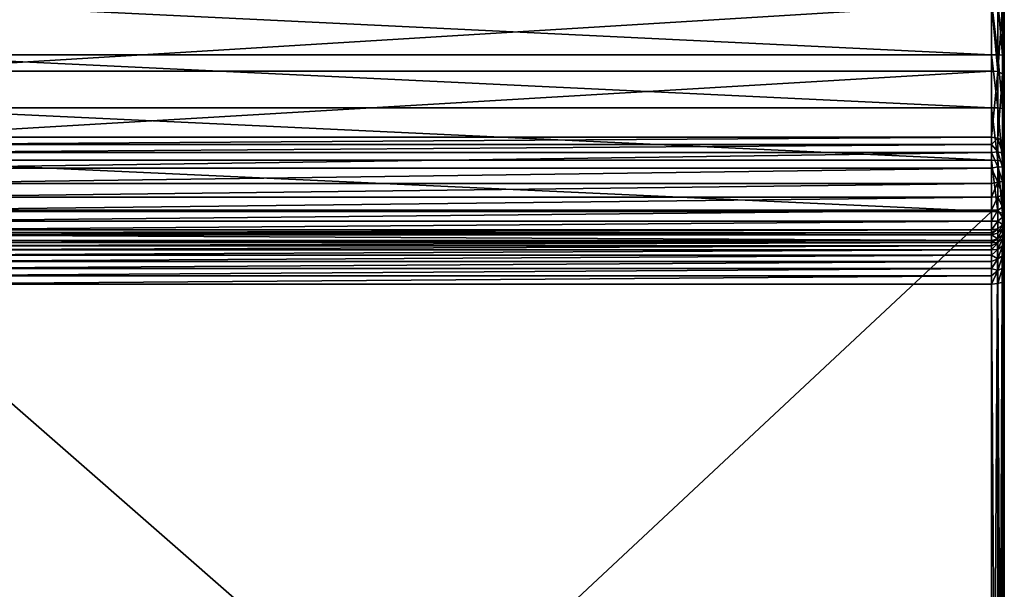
# Model space of a CAD drawing. Header units: millimetres. Extents: x -19.8 to 19.8, y 0 to 36.4.
# Tile 80 of 81: x -6.5 to 9, y 18.2 to 27.2. Entities that reach past the tile are written whole.
import ezdxf

# ---------------------------------------------------------------- set-up
doc = ezdxf.new("R2010")
doc.units = ezdxf.units.MM
doc.header["$LTSCALE"] = 65.185185
for name, color, linetype in [('1', 7, 'CONTINUOUS'), ('10', 7, 'CONTINUOUS'), ('114', 7, 'CONTINUOUS'), ('13', 7, 'CONTINUOUS'), ('16', 7, 'CONTINUOUS'), ('173', 7, 'CONTINUOUS'), ('174', 7, 'CONTINUOUS'), ('175', 7, 'CONTINUOUS'), ('176', 7, 'CONTINUOUS'), ('177', 7, 'CONTINUOUS'), ('18', 7, 'CONTINUOUS'), ('210', 7, 'CONTINUOUS'), ('7', 7, 'CONTINUOUS'), ('8', 7, 'CONTINUOUS'), ('9', 7, 'CONTINUOUS')]:
    doc.layers.add(name, color=color, linetype=linetype)

msp = doc.modelspace()

# ---------------------------------------------------------------- linework, layer by layer
at = {"layer": '1', "linetype": 'Continuous'}
for points in [[(9, 27.474, -11.298), (9, 27.356, -10.162), (9, 26.61, -11.322), (9, 27.474, -11.298)], [(9, 27.356, -10.162), (9, 26.271, -9.614), (9, 26.61, -11.322), (9, 27.356, -10.162)], [(9, 26.61, -11.322), (9, 26.271, -9.614), (9, 25.759, -11.416), (9, 26.61, -11.322)], [(9, 26.271, -9.614), (9, 25.216, -8.998), (9, 25.759, -11.416), (9, 26.271, -9.614)], [(9, 25.107, -8.938), (9, 24.996, -8.895), (9, 25.759, -11.416), (9, 25.107, -8.938)], [(9, 25.759, -11.416), (9, 24.996, -8.895), (9, 24.921, -11.582), (9, 25.759, -11.416)], [(9, 25.216, -8.998), (9, 25.107, -8.938), (9, 25.759, -11.416), (9, 25.216, -8.998)], [(9, 24.996, -8.895), (9, 24.884, -8.87), (9, 24.921, -11.582), (9, 24.996, -8.895)], [(9, 24.193, -9.111), (9, 24.118, -9.201), (9, 24.921, -11.582), (9, 24.193, -9.111)], [(9, 24.921, -11.582), (9, 24.118, -9.201), (9, 24.095, -11.819), (9, 24.921, -11.582)], [(9, 24.274, -9.035), (9, 24.193, -9.111), (9, 24.921, -11.582), (9, 24.274, -9.035)], [(9, 24.363, -8.974), (9, 24.274, -9.035), (9, 24.921, -11.582), (9, 24.363, -8.974)], [(9, 24.457, -8.927), (9, 24.363, -8.974), (9, 24.921, -11.582), (9, 24.457, -8.927)], [(9, 24.556, -8.891), (9, 24.457, -8.927), (9, 24.921, -11.582), (9, 24.556, -8.891)], [(9, 24.66, -8.87), (9, 24.556, -8.891), (9, 24.921, -11.582), (9, 24.66, -8.87)], [(9, 24.769, -8.863), (9, 24.66, -8.87), (9, 24.921, -11.582), (9, 24.769, -8.863)], [(9, 24.884, -8.87), (9, 24.769, -8.863), (9, 24.921, -11.582), (9, 24.884, -8.87)], [(9, 24.118, -9.201), (9, 24.058, -9.301), (9, 24.095, -11.819), (9, 24.118, -9.201)], [(9, 23.067, -11.022), (9, 7.684, -15.638), (9, 24.095, -11.819), (9, 23.067, -11.022)], [(9, 24.095, -11.819), (9, 7.684, -15.638), (9, 7.681, -16.745), (9, 24.095, -11.819)], [(9, 23.311, -10.917), (9, 23.067, -11.022), (9, 24.095, -11.819), (9, 23.311, -10.917)], [(9, 23.521, -10.765), (9, 23.311, -10.917), (9, 24.095, -11.819), (9, 23.521, -10.765)], [(9, 23.697, -10.564), (9, 23.521, -10.765), (9, 24.095, -11.819), (9, 23.697, -10.564)], [(9, 23.821, -10.336), (9, 23.697, -10.564), (9, 24.095, -11.819), (9, 23.821, -10.336)], [(9, 23.892, -10.082), (9, 23.821, -10.336), (9, 24.095, -11.819), (9, 23.892, -10.082)], [(9, 23.982, -9.532), (9, 23.892, -10.082), (9, 24.095, -11.819), (9, 23.982, -9.532)], [(9, 24.013, -9.411), (9, 23.982, -9.532), (9, 24.095, -11.819), (9, 24.013, -9.411)], [(9, 24.058, -9.301), (9, 24.013, -9.411), (9, 24.095, -11.819), (9, 24.058, -9.301)]]:
    msp.add_3dface(points, dxfattribs=at)
at = {"layer": '10', "linetype": 'Continuous'}
for points in [[(-8.8, 25.325, -8.83), (-8.8, 25.207, -8.763), (8.8, 25.325, -8.83), (-8.8, 25.325, -8.83)], [(8.8, 25.325, -8.83), (-8.8, 25.207, -8.763), (8.8, 25.207, -8.763), (8.8, 25.325, -8.83)], [(-8.8, 25.207, -8.763), (-8.8, 25.085, -8.713), (8.8, 25.207, -8.763), (-8.8, 25.207, -8.763)], [(8.8, 25.207, -8.763), (-8.8, 25.085, -8.713), (8.8, 25.085, -8.713), (8.8, 25.207, -8.763)], [(-8.8, 25.085, -8.713), (-8.8, 24.836, -8.664), (8.8, 25.085, -8.713), (-8.8, 25.085, -8.713)], [(8.8, 25.085, -8.713), (-8.8, 24.836, -8.664), (8.8, 24.836, -8.664), (8.8, 25.085, -8.713)], [(-8.8, 24.836, -8.664), (-8.8, 24.597, -8.678), (8.8, 24.836, -8.664), (-8.8, 24.836, -8.664)], [(8.8, 24.836, -8.664), (-8.8, 24.597, -8.678), (8.8, 24.597, -8.678), (8.8, 24.836, -8.664)], [(-8.8, 24.597, -8.678), (-8.8, 24.377, -8.743), (8.8, 24.597, -8.678), (-8.8, 24.597, -8.678)], [(8.8, 24.597, -8.678), (-8.8, 24.377, -8.743), (8.8, 24.377, -8.743), (8.8, 24.597, -8.678)], [(-8.8, 24.377, -8.743), (-8.8, 24.177, -8.858), (8.8, 24.377, -8.743), (-8.8, 24.377, -8.743)], [(8.8, 24.377, -8.743), (-8.8, 24.177, -8.858), (8.8, 24.177, -8.858), (8.8, 24.377, -8.743)], [(-8.8, 24.177, -8.858), (-8.8, 24, -9.026), (8.8, 24.177, -8.858), (-8.8, 24.177, -8.858)], [(8.8, 24.177, -8.858), (-8.8, 24, -9.026), (8.8, 24, -9.026), (8.8, 24.177, -8.858)], [(-8.8, 24, -9.026), (-8.8, 23.863, -9.244), (8.8, 24, -9.026), (-8.8, 24, -9.026)], [(8.8, 24, -9.026), (-8.8, 23.863, -9.244), (8.8, 23.863, -9.244), (8.8, 24, -9.026)], [(-8.8, 23.863, -9.244), (-8.8, 23.816, -9.368), (8.8, 23.863, -9.244), (-8.8, 23.863, -9.244)], [(8.8, 23.863, -9.244), (-8.8, 23.816, -9.368), (8.8, 23.816, -9.368), (8.8, 23.863, -9.244)], [(-8.8, 23.785, -9.5), (8.8, 23.785, -9.5), (8.8, 23.816, -9.368), (-8.8, 23.785, -9.5)], [(-8.8, 23.816, -9.368), (-8.8, 23.785, -9.5), (8.8, 23.816, -9.368), (-8.8, 23.816, -9.368)]]:
    msp.add_3dface(points, dxfattribs=at)
at = {"layer": '114', "linetype": 'Continuous'}
for points in [[(8.8, 7.738, -16.937), (8.8, 24.155, -12.01), (8.9, 24.147, -11.984), (8.8, 7.738, -16.937)], [(8.9, 7.73, -16.911), (8.8, 7.738, -16.937), (8.9, 24.147, -11.984), (8.9, 7.73, -16.911)], [(8.973, 24.125, -11.915), (8.9, 7.73, -16.911), (8.9, 24.147, -11.984), (8.973, 24.125, -11.915)], [(8.973, 7.709, -16.841), (8.9, 7.73, -16.911), (8.973, 24.125, -11.915), (8.973, 7.709, -16.841)], [(9, 24.095, -11.819), (8.973, 7.709, -16.841), (8.973, 24.125, -11.915), (9, 24.095, -11.819)], [(9, 24.095, -11.819), (9, 7.681, -16.745), (8.973, 7.709, -16.841), (9, 24.095, -11.819)]]:
    msp.add_3dface(points, dxfattribs=at)
at = {"layer": '13', "linetype": 'Continuous'}
for points in [[(-8.8, 26.622, -11.521), (-8.8, 27.465, -11.497), (8.8, 26.622, -11.521), (-8.8, 26.622, -11.521)], [(8.8, 26.622, -11.521), (-8.8, 27.465, -11.497), (8.8, 27.465, -11.497), (8.8, 26.622, -11.521)], [(-8.8, 25.785, -11.615), (-8.8, 26.622, -11.521), (8.8, 25.785, -11.615), (-8.8, 25.785, -11.615)], [(8.8, 25.785, -11.615), (-8.8, 26.622, -11.521), (8.8, 26.622, -11.521), (8.8, 25.785, -11.615)], [(-8.8, 24.961, -11.778), (-8.8, 25.785, -11.615), (8.8, 24.961, -11.778), (-8.8, 24.961, -11.778)], [(8.8, 24.961, -11.778), (-8.8, 25.785, -11.615), (8.8, 25.785, -11.615), (8.8, 24.961, -11.778)], [(-8.8, 24.155, -12.01), (-8.8, 24.961, -11.778), (8.8, 24.155, -12.01), (-8.8, 24.155, -12.01)], [(8.8, 24.155, -12.01), (-8.8, 24.961, -11.778), (8.8, 24.961, -11.778), (8.8, 24.155, -12.01)]]:
    msp.add_3dface(points, dxfattribs=at)
at = {"layer": '16', "linetype": 'Continuous'}
for points in [[(-8.8, 24.155, -12.01), (8.8, 24.155, -12.01), (-8.8, 7.738, -16.937), (-8.8, 24.155, -12.01)], [(-8.8, 7.738, -16.937), (8.8, 24.155, -12.01), (8.8, 7.738, -16.937), (-8.8, 7.738, -16.937)]]:
    msp.add_3dface(points, dxfattribs=at)
at = {"layer": '173', "linetype": 'Continuous'}
for points in [[(8.8, 23.01, -10.83), (8.9, 7.634, -15.472), (8.9, 23.018, -10.856), (8.8, 23.01, -10.83)], [(8.8, 23.01, -10.83), (8.8, 7.626, -15.447), (8.9, 7.634, -15.472), (8.8, 23.01, -10.83)], [(8.9, 23.018, -10.856), (8.973, 7.655, -15.542), (8.973, 23.039, -10.926), (8.9, 23.018, -10.856)], [(8.9, 7.634, -15.472), (8.973, 7.655, -15.542), (8.9, 23.018, -10.856), (8.9, 7.634, -15.472)], [(9, 7.684, -15.638), (9, 23.067, -11.022), (8.973, 23.039, -10.926), (9, 7.684, -15.638)], [(8.973, 7.655, -15.542), (9, 7.684, -15.638), (8.973, 23.039, -10.926), (8.973, 7.655, -15.542)]]:
    msp.add_3dface(points, dxfattribs=at)
at = {"layer": '174', "linetype": 'Continuous'}
for points in [[(8.973, 23.729, -10.298), (8.973, 23.794, -10.066), (8.9, 23.661, -10.27), (8.973, 23.729, -10.298)], [(8.9, 23.661, -10.27), (8.973, 23.794, -10.066), (8.9, 23.722, -10.054), (8.9, 23.661, -10.27)], [(9, 23.821, -10.336), (9, 23.892, -10.082), (8.973, 23.729, -10.298), (9, 23.821, -10.336)], [(8.973, 23.729, -10.298), (9, 23.892, -10.082), (8.973, 23.794, -10.066), (8.973, 23.729, -10.298)], [(9, 23.697, -10.564), (9, 23.821, -10.336), (8.973, 23.729, -10.298), (9, 23.697, -10.564)], [(8.8, 23.695, -10.05), (8.8, 23.664, -10.183), (8.9, 23.722, -10.054), (8.8, 23.695, -10.05)], [(8.8, 23.664, -10.183), (8.9, 23.661, -10.27), (8.9, 23.722, -10.054), (8.8, 23.664, -10.183)], [(8.8, 23.664, -10.183), (8.8, 23.614, -10.31), (8.9, 23.661, -10.27), (8.8, 23.664, -10.183)], [(8.8, 23.614, -10.31), (8.8, 23.548, -10.429), (8.9, 23.661, -10.27), (8.8, 23.614, -10.31)], [(8.8, 23.548, -10.429), (8.9, 23.554, -10.467), (8.9, 23.661, -10.27), (8.8, 23.548, -10.429)], [(8.973, 23.614, -10.509), (8.973, 23.729, -10.298), (8.9, 23.554, -10.467), (8.973, 23.614, -10.509)], [(8.9, 23.554, -10.467), (8.973, 23.729, -10.298), (8.9, 23.661, -10.27), (8.9, 23.554, -10.467)], [(8.973, 23.455, -10.69), (8.973, 23.614, -10.509), (8.9, 23.406, -10.636), (8.973, 23.455, -10.69)], [(8.9, 23.406, -10.636), (8.973, 23.614, -10.509), (8.9, 23.554, -10.467), (8.9, 23.406, -10.636)], [(8.973, 23.614, -10.509), (9, 23.697, -10.564), (8.973, 23.729, -10.298), (8.973, 23.614, -10.509)], [(9, 23.521, -10.765), (9, 23.697, -10.564), (8.973, 23.455, -10.69), (9, 23.521, -10.765)], [(8.973, 23.455, -10.69), (9, 23.697, -10.564), (8.973, 23.614, -10.509), (8.973, 23.455, -10.69)], [(8.8, 23.548, -10.429), (8.8, 23.465, -10.538), (8.9, 23.554, -10.467), (8.8, 23.548, -10.429)], [(8.8, 23.465, -10.538), (8.9, 23.406, -10.636), (8.9, 23.554, -10.467), (8.8, 23.465, -10.538)], [(8.8, 23.465, -10.538), (8.8, 23.367, -10.634), (8.9, 23.406, -10.636), (8.8, 23.465, -10.538)], [(8.973, 23.26, -10.831), (8.973, 23.455, -10.69), (8.9, 23.224, -10.768), (8.973, 23.26, -10.831)], [(8.9, 23.224, -10.768), (8.973, 23.455, -10.69), (8.9, 23.406, -10.636), (8.9, 23.224, -10.768)], [(9, 23.311, -10.917), (9, 23.521, -10.765), (8.973, 23.26, -10.831), (9, 23.311, -10.917)], [(8.973, 23.26, -10.831), (9, 23.521, -10.765), (8.973, 23.455, -10.69), (8.973, 23.26, -10.831)], [(8.8, 23.367, -10.634), (8.8, 23.257, -10.716), (8.9, 23.406, -10.636), (8.8, 23.367, -10.634)], [(8.8, 23.257, -10.716), (8.9, 23.224, -10.768), (8.9, 23.406, -10.636), (8.8, 23.257, -10.716)], [(9, 23.067, -11.022), (9, 23.311, -10.917), (8.973, 23.039, -10.926), (9, 23.067, -11.022)], [(8.973, 23.039, -10.926), (9, 23.311, -10.917), (8.973, 23.26, -10.831), (8.973, 23.039, -10.926)], [(8.8, 23.257, -10.716), (8.8, 23.138, -10.782), (8.9, 23.224, -10.768), (8.8, 23.257, -10.716)], [(8.8, 23.138, -10.782), (8.8, 23.01, -10.83), (8.9, 23.224, -10.768), (8.8, 23.138, -10.782)], [(8.8, 23.01, -10.83), (8.9, 23.018, -10.856), (8.9, 23.224, -10.768), (8.8, 23.01, -10.83)], [(8.9, 23.018, -10.856), (8.973, 23.039, -10.926), (8.973, 23.26, -10.831), (8.9, 23.018, -10.856)], [(8.9, 23.018, -10.856), (8.973, 23.26, -10.831), (8.9, 23.224, -10.768), (8.9, 23.018, -10.856)]]:
    msp.add_3dface(points, dxfattribs=at)
at = {"layer": '175', "linetype": 'Continuous'}
for points in [[(9, 23.892, -10.082), (9, 23.982, -9.532), (8.973, 23.884, -9.516), (9, 23.892, -10.082)], [(8.8, 23.785, -9.5), (8.9, 23.722, -10.054), (8.9, 23.812, -9.504), (8.8, 23.785, -9.5)], [(8.8, 23.785, -9.5), (8.8, 23.695, -10.05), (8.9, 23.722, -10.054), (8.8, 23.785, -9.5)], [(8.9, 23.722, -10.054), (8.973, 23.794, -10.066), (8.973, 23.884, -9.516), (8.9, 23.722, -10.054)], [(8.9, 23.812, -9.504), (8.9, 23.722, -10.054), (8.973, 23.884, -9.516), (8.9, 23.812, -9.504)], [(8.973, 23.794, -10.066), (9, 23.892, -10.082), (8.973, 23.884, -9.516), (8.973, 23.794, -10.066)]]:
    msp.add_3dface(points, dxfattribs=at)
at = {"layer": '176', "linetype": 'Continuous'}
for points in [[(8.8, 25.325, -8.83), (8.8, 25.207, -8.763), (8.9, 25.311, -8.853), (8.8, 25.325, -8.83)], [(8.8, 25.207, -8.763), (8.9, 25.094, -8.744), (8.9, 25.311, -8.853), (8.8, 25.207, -8.763)], [(8.973, 25.071, -8.814), (8.973, 25.271, -8.914), (8.9, 25.311, -8.853), (8.973, 25.071, -8.814)], [(8.9, 25.094, -8.744), (8.973, 25.071, -8.814), (8.9, 25.311, -8.853), (8.9, 25.094, -8.744)], [(8.8, 25.207, -8.763), (8.8, 25.085, -8.713), (8.9, 25.094, -8.744), (8.8, 25.207, -8.763)], [(9, 25.107, -8.938), (9, 25.216, -8.998), (8.973, 25.271, -8.914), (9, 25.107, -8.938)], [(8.973, 25.071, -8.814), (9, 25.107, -8.938), (8.973, 25.271, -8.914), (8.973, 25.071, -8.814)], [(8.8, 25.085, -8.713), (8.9, 24.858, -8.693), (8.9, 25.094, -8.744), (8.8, 25.085, -8.713)], [(8.8, 25.085, -8.713), (8.8, 24.836, -8.664), (8.9, 24.858, -8.693), (8.8, 25.085, -8.713)], [(8.973, 24.852, -8.766), (8.973, 25.071, -8.814), (8.9, 25.094, -8.744), (8.973, 24.852, -8.766)], [(8.9, 24.858, -8.693), (8.973, 24.852, -8.766), (8.9, 25.094, -8.744), (8.9, 24.858, -8.693)], [(9, 24.996, -8.895), (9, 25.107, -8.938), (8.973, 25.071, -8.814), (9, 24.996, -8.895)], [(8.973, 24.852, -8.766), (9, 24.996, -8.895), (8.973, 25.071, -8.814), (8.973, 24.852, -8.766)], [(9, 24.884, -8.87), (9, 24.996, -8.895), (8.973, 24.852, -8.766), (9, 24.884, -8.87)], [(8.8, 24.836, -8.664), (8.9, 24.616, -8.702), (8.9, 24.858, -8.693), (8.8, 24.836, -8.664)], [(8.8, 24.836, -8.664), (8.8, 24.597, -8.678), (8.9, 24.616, -8.702), (8.8, 24.836, -8.664)], [(8.973, 24.628, -8.774), (8.973, 24.852, -8.766), (8.9, 24.858, -8.693), (8.973, 24.628, -8.774)], [(8.9, 24.616, -8.702), (8.973, 24.628, -8.774), (8.9, 24.858, -8.693), (8.9, 24.616, -8.702)], [(9, 24.769, -8.863), (9, 24.884, -8.87), (8.973, 24.852, -8.766), (9, 24.769, -8.863)], [(8.973, 24.628, -8.774), (9, 24.769, -8.863), (8.973, 24.852, -8.766), (8.973, 24.628, -8.774)], [(9, 24.66, -8.87), (9, 24.769, -8.863), (8.973, 24.628, -8.774), (9, 24.66, -8.87)], [(8.8, 24.597, -8.678), (8.8, 24.377, -8.743), (8.9, 24.616, -8.702), (8.8, 24.597, -8.678)], [(8.8, 24.377, -8.743), (8.9, 24.383, -8.77), (8.9, 24.616, -8.702), (8.8, 24.377, -8.743)], [(8.973, 24.413, -8.837), (8.973, 24.628, -8.774), (8.9, 24.616, -8.702), (8.973, 24.413, -8.837)], [(8.9, 24.383, -8.77), (8.973, 24.413, -8.837), (8.9, 24.616, -8.702), (8.9, 24.383, -8.77)], [(9, 24.556, -8.891), (9, 24.66, -8.87), (8.973, 24.628, -8.774), (9, 24.556, -8.891)], [(8.973, 24.413, -8.837), (9, 24.556, -8.891), (8.973, 24.628, -8.774), (8.973, 24.413, -8.837)], [(9, 24.457, -8.927), (9, 24.556, -8.891), (8.973, 24.413, -8.837), (9, 24.457, -8.927)], [(8.8, 24.377, -8.743), (8.8, 24.177, -8.858), (8.9, 24.383, -8.77), (8.8, 24.377, -8.743)], [(8.8, 24.177, -8.858), (8.9, 24.175, -8.893), (8.9, 24.383, -8.77), (8.8, 24.177, -8.858)], [(8.973, 24.22, -8.951), (8.973, 24.413, -8.837), (8.9, 24.383, -8.77), (8.973, 24.22, -8.951)], [(8.9, 24.175, -8.893), (8.973, 24.22, -8.951), (8.9, 24.383, -8.77), (8.9, 24.175, -8.893)], [(9, 24.363, -8.974), (9, 24.457, -8.927), (8.973, 24.413, -8.837), (9, 24.363, -8.974)], [(8.973, 24.22, -8.951), (9, 24.363, -8.974), (8.973, 24.413, -8.837), (8.973, 24.22, -8.951)], [(8.973, 24.062, -9.109), (8.973, 24.22, -8.951), (8.9, 24.175, -8.893), (8.973, 24.062, -9.109)], [(9, 24.274, -9.035), (9, 24.363, -8.974), (8.973, 24.22, -8.951), (9, 24.274, -9.035)], [(9, 24.193, -9.111), (9, 24.274, -9.035), (8.973, 24.062, -9.109), (9, 24.193, -9.111)], [(8.973, 24.062, -9.109), (9, 24.274, -9.035), (8.973, 24.22, -8.951), (8.973, 24.062, -9.109)], [(8.8, 24.177, -8.858), (8.8, 24, -9.026), (8.9, 24.175, -8.893), (8.8, 24.177, -8.858)], [(8.8, 24, -9.026), (8.9, 24.004, -9.064), (8.9, 24.175, -8.893), (8.8, 24, -9.026)], [(8.9, 24.004, -9.064), (8.973, 24.062, -9.109), (8.9, 24.175, -8.893), (8.9, 24.004, -9.064)], [(8.973, 23.947, -9.301), (8.973, 24.062, -9.109), (8.9, 24.004, -9.064), (8.973, 23.947, -9.301)], [(9, 24.118, -9.201), (9, 24.193, -9.111), (8.973, 24.062, -9.109), (9, 24.118, -9.201)], [(9, 24.058, -9.301), (9, 24.118, -9.201), (8.973, 23.947, -9.301), (9, 24.058, -9.301)], [(8.973, 23.947, -9.301), (9, 24.118, -9.201), (8.973, 24.062, -9.109), (8.973, 23.947, -9.301)], [(8.8, 24, -9.026), (8.8, 23.863, -9.244), (8.9, 24.004, -9.064), (8.8, 24, -9.026)], [(8.8, 23.863, -9.244), (8.9, 23.88, -9.272), (8.9, 24.004, -9.064), (8.8, 23.863, -9.244)], [(8.9, 23.88, -9.272), (8.973, 23.947, -9.301), (8.9, 24.004, -9.064), (8.9, 23.88, -9.272)], [(8.9, 23.812, -9.504), (8.973, 23.884, -9.516), (8.973, 23.947, -9.301), (8.9, 23.812, -9.504)], [(8.9, 23.812, -9.504), (8.973, 23.947, -9.301), (8.9, 23.88, -9.272), (8.9, 23.812, -9.504)], [(9, 24.013, -9.411), (9, 24.058, -9.301), (8.973, 23.947, -9.301), (9, 24.013, -9.411)], [(9, 23.982, -9.532), (9, 24.013, -9.411), (8.973, 23.884, -9.516), (9, 23.982, -9.532)], [(8.973, 23.884, -9.516), (9, 24.013, -9.411), (8.973, 23.947, -9.301), (8.973, 23.884, -9.516)], [(8.8, 23.816, -9.368), (8.8, 23.785, -9.5), (8.9, 23.88, -9.272), (8.8, 23.816, -9.368)], [(8.8, 23.785, -9.5), (8.9, 23.812, -9.504), (8.9, 23.88, -9.272), (8.8, 23.785, -9.5)], [(8.8, 23.863, -9.244), (8.8, 23.816, -9.368), (8.9, 23.88, -9.272), (8.8, 23.863, -9.244)]]:
    msp.add_3dface(points, dxfattribs=at)
at = {"layer": '177', "linetype": 'Continuous'}
for points in [[(8.8, 27.441, -9.981), (8.8, 26.365, -9.437), (8.9, 26.356, -9.463), (8.8, 27.441, -9.981)], [(8.8, 27.441, -9.981), (8.9, 26.356, -9.463), (8.9, 27.436, -10.009), (8.8, 27.441, -9.981)], [(8.9, 26.356, -9.463), (8.973, 27.404, -10.075), (8.9, 27.436, -10.009), (8.9, 26.356, -9.463)], [(8.973, 26.32, -9.527), (8.973, 27.404, -10.075), (8.9, 26.356, -9.463), (8.973, 26.32, -9.527)], [(8.973, 26.32, -9.527), (9, 27.356, -10.162), (8.973, 27.404, -10.075), (8.973, 26.32, -9.527)], [(9, 26.271, -9.614), (9, 27.356, -10.162), (8.973, 26.32, -9.527), (9, 26.271, -9.614)], [(8.8, 26.365, -9.437), (8.8, 25.325, -8.83), (8.9, 26.356, -9.463), (8.8, 26.365, -9.437)], [(8.8, 25.325, -8.83), (8.9, 25.311, -8.853), (8.9, 26.356, -9.463), (8.8, 25.325, -8.83)], [(8.9, 25.311, -8.853), (8.973, 26.32, -9.527), (8.9, 26.356, -9.463), (8.9, 25.311, -8.853)], [(8.9, 25.311, -8.853), (8.973, 25.271, -8.914), (8.973, 26.32, -9.527), (8.9, 25.311, -8.853)], [(8.973, 25.271, -8.914), (9, 26.271, -9.614), (8.973, 26.32, -9.527), (8.973, 25.271, -8.914)], [(9, 25.216, -8.998), (9, 26.271, -9.614), (8.973, 25.271, -8.914), (9, 25.216, -8.998)]]:
    msp.add_3dface(points, dxfattribs=at)
at = {"layer": '18', "linetype": 'Continuous'}
for points in [[(-8.8, 27.441, -9.981), (-8.8, 26.365, -9.437), (8.8, 27.441, -9.981), (-8.8, 27.441, -9.981)], [(8.8, 27.441, -9.981), (-8.8, 26.365, -9.437), (8.8, 26.365, -9.437), (8.8, 27.441, -9.981)], [(-8.8, 25.325, -8.83), (8.8, 25.325, -8.83), (8.8, 26.365, -9.437), (-8.8, 25.325, -8.83)], [(-8.8, 26.365, -9.437), (-8.8, 25.325, -8.83), (8.8, 26.365, -9.437), (-8.8, 26.365, -9.437)]]:
    msp.add_3dface(points, dxfattribs=at)
at = {"layer": '210', "linetype": 'Continuous'}
for points in [[(9, 27.474, -11.298), (9, 26.61, -11.322), (8.973, 27.467, -11.397), (9, 27.474, -11.298)], [(8.8, 26.622, -11.521), (8.8, 27.465, -11.497), (8.9, 26.622, -11.494), (8.8, 26.622, -11.521)], [(8.8, 27.465, -11.497), (8.9, 27.465, -11.471), (8.9, 26.622, -11.494), (8.8, 27.465, -11.497)], [(8.973, 27.467, -11.397), (8.973, 26.618, -11.421), (8.9, 27.465, -11.471), (8.973, 27.467, -11.397)], [(8.9, 27.465, -11.471), (8.973, 26.618, -11.421), (8.9, 26.622, -11.494), (8.9, 27.465, -11.471)], [(8.973, 27.467, -11.397), (9, 26.61, -11.322), (8.973, 26.618, -11.421), (8.973, 27.467, -11.397)], [(8.8, 25.785, -11.615), (8.8, 26.622, -11.521), (8.9, 25.784, -11.588), (8.8, 25.785, -11.615)], [(8.8, 26.622, -11.521), (8.9, 26.622, -11.494), (8.9, 25.784, -11.588), (8.8, 26.622, -11.521)], [(8.973, 26.618, -11.421), (8.973, 25.774, -11.515), (8.9, 26.622, -11.494), (8.973, 26.618, -11.421)], [(8.9, 26.622, -11.494), (8.973, 25.774, -11.515), (8.9, 25.784, -11.588), (8.9, 26.622, -11.494)], [(8.973, 26.618, -11.421), (9, 26.61, -11.322), (8.973, 25.774, -11.515), (8.973, 26.618, -11.421)], [(9, 26.61, -11.322), (9, 25.759, -11.416), (8.973, 25.774, -11.515), (9, 26.61, -11.322)], [(8.8, 24.961, -11.778), (8.8, 25.785, -11.615), (8.9, 24.957, -11.752), (8.8, 24.961, -11.778)], [(8.8, 25.785, -11.615), (8.9, 25.784, -11.588), (8.9, 24.957, -11.752), (8.8, 25.785, -11.615)], [(8.973, 25.774, -11.515), (8.973, 24.941, -11.68), (8.9, 25.784, -11.588), (8.973, 25.774, -11.515)], [(8.9, 25.784, -11.588), (8.973, 24.941, -11.68), (8.9, 24.957, -11.752), (8.9, 25.784, -11.588)], [(8.973, 25.774, -11.515), (9, 25.759, -11.416), (8.973, 24.941, -11.68), (8.973, 25.774, -11.515)], [(9, 25.759, -11.416), (9, 24.921, -11.582), (8.973, 24.941, -11.68), (9, 25.759, -11.416)], [(8.8, 24.155, -12.01), (8.8, 24.961, -11.778), (8.9, 24.147, -11.984), (8.8, 24.155, -12.01)], [(8.9, 24.147, -11.984), (8.8, 24.961, -11.778), (8.9, 24.957, -11.752), (8.9, 24.147, -11.984)], [(8.973, 24.125, -11.915), (8.9, 24.147, -11.984), (8.9, 24.957, -11.752), (8.973, 24.125, -11.915)], [(8.973, 24.941, -11.68), (8.973, 24.125, -11.915), (8.9, 24.957, -11.752), (8.973, 24.941, -11.68)], [(9, 24.921, -11.582), (9, 24.095, -11.819), (8.973, 24.941, -11.68), (9, 24.921, -11.582)], [(9, 24.095, -11.819), (8.973, 24.125, -11.915), (8.973, 24.941, -11.68), (9, 24.095, -11.819)]]:
    msp.add_3dface(points, dxfattribs=at)
at = {"layer": '7', "linetype": 'Continuous'}
for points in [[(-8.8, 23.01, -10.83), (-8.8, 7.626, -15.447), (8.8, 7.626, -15.447), (-8.8, 23.01, -10.83)], [(8.8, 23.01, -10.83), (-8.8, 23.01, -10.83), (8.8, 7.626, -15.447), (8.8, 23.01, -10.83)]]:
    msp.add_3dface(points, dxfattribs=at)
at = {"layer": '8', "linetype": 'Continuous'}
for points in [[(-8.8, 23.695, -10.05), (-8.8, 23.664, -10.183), (8.8, 23.695, -10.05), (-8.8, 23.695, -10.05)], [(8.8, 23.695, -10.05), (-8.8, 23.664, -10.183), (8.8, 23.664, -10.183), (8.8, 23.695, -10.05)], [(-8.8, 23.664, -10.183), (-8.8, 23.614, -10.31), (8.8, 23.664, -10.183), (-8.8, 23.664, -10.183)], [(8.8, 23.664, -10.183), (-8.8, 23.614, -10.31), (8.8, 23.614, -10.31), (8.8, 23.664, -10.183)], [(-8.8, 23.614, -10.31), (-8.8, 23.548, -10.429), (8.8, 23.614, -10.31), (-8.8, 23.614, -10.31)], [(8.8, 23.614, -10.31), (-8.8, 23.548, -10.429), (8.8, 23.548, -10.429), (8.8, 23.614, -10.31)], [(-8.8, 23.548, -10.429), (-8.8, 23.465, -10.538), (8.8, 23.548, -10.429), (-8.8, 23.548, -10.429)], [(8.8, 23.548, -10.429), (-8.8, 23.465, -10.538), (8.8, 23.465, -10.538), (8.8, 23.548, -10.429)], [(-8.8, 23.465, -10.538), (-8.8, 23.367, -10.634), (8.8, 23.465, -10.538), (-8.8, 23.465, -10.538)], [(8.8, 23.465, -10.538), (-8.8, 23.367, -10.634), (8.8, 23.367, -10.634), (8.8, 23.465, -10.538)], [(-8.8, 23.367, -10.634), (-8.8, 23.257, -10.716), (8.8, 23.367, -10.634), (-8.8, 23.367, -10.634)], [(8.8, 23.367, -10.634), (-8.8, 23.257, -10.716), (8.8, 23.257, -10.716), (8.8, 23.367, -10.634)], [(-8.8, 23.257, -10.716), (-8.8, 23.138, -10.782), (8.8, 23.257, -10.716), (-8.8, 23.257, -10.716)], [(8.8, 23.257, -10.716), (-8.8, 23.138, -10.782), (8.8, 23.138, -10.782), (8.8, 23.257, -10.716)], [(-8.8, 23.01, -10.83), (8.8, 23.01, -10.83), (8.8, 23.138, -10.782), (-8.8, 23.01, -10.83)], [(-8.8, 23.138, -10.782), (-8.8, 23.01, -10.83), (8.8, 23.138, -10.782), (-8.8, 23.138, -10.782)]]:
    msp.add_3dface(points, dxfattribs=at)
at = {"layer": '9', "linetype": 'Continuous'}
for points in [[(-8.8, 23.695, -10.05), (8.8, 23.695, -10.05), (-8.8, 23.785, -9.5), (-8.8, 23.695, -10.05)], [(-8.8, 23.785, -9.5), (8.8, 23.695, -10.05), (8.8, 23.785, -9.5), (-8.8, 23.785, -9.5)]]:
    msp.add_3dface(points, dxfattribs=at)

doc.saveas('drawing.dxf')
